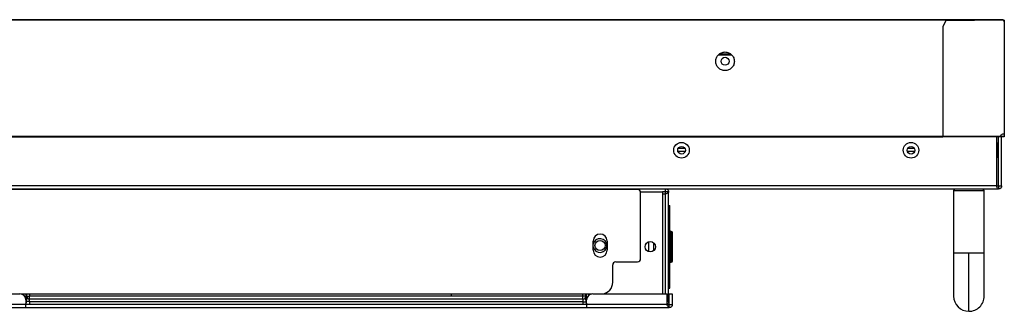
# Model space of a CAD drawing. Header units: millimetres. Extents: x 0 to 1118, y 0 to 864.
# Tile 22 of 69: x 401 to 481, y 193 to 217. Entities that reach past the tile are written whole.
import ezdxf

# ---------------------------------------------------------------- set-up
doc = ezdxf.new("R2010")
doc.units = ezdxf.units.MM

msp = doc.modelspace()

# ---------------------------------------------------------------- linework, layer by layer
at = {"color": 7, "linetype": 'Continuous', "lineweight": 30}
for p, q in [((481.2879, 216.8986), (178.7354, 216.8986)), ((481.2879, 216.8611), (178.7354, 216.8611)), ((477.5366, 216.8486), (182.4866, 216.8486)), ((476.6051, 216.7986), (476.3551, 216.3486)), ((481.2801, 216.8486), (476.6051, 216.7986)), ((477.5366, 216.8085), (477.5366, 216.8486)), ((481.3551, 216.7736), (481.2801, 216.8486)), ((481.2805, 216.8486), (481.2801, 216.8485)), ((481.2805, 216.8486), (481.3379, 216.7912)), ((481.2879, 216.8611), (481.2879, 216.8986)), ((481.3379, 216.8486), (481.3379, 216.7908)), ((481.3554, 216.8486), (481.3379, 216.8486)), ((481.3551, 216.7736), (481.3551, 207.5736)), ((481.3554, 216.8486), (481.3554, 216.7739)), ((481.3754, 216.8486), (481.3554, 216.8486)), ((481.3754, 216.7739), (481.3554, 216.7739)), ((481.3754, 216.8486), (481.3754, 216.7739)), ((481.3754, 216.7739), (481.3754, 207.5736)), ((476.3551, 216.3486), (476.3551, 207.3736)), ((458.013, 214.0236), (459.1103, 214.0236)), ((458.1135, 214.0986), (459.0098, 214.0986)), ((481.3551, 207.5736), (481.3551, 207.5736)), ((481.3554, 207.5736), (481.3754, 207.5736)), ((352.6604, 207.3736), (476.3551, 207.3736)), ((352.6616, 207.3386), (476.3551, 207.3386)), ((476.3551, 207.3736), (481.0389, 207.3736)), ((481.0258, 207.3336), (476.3551, 207.3336)), ((480.7299, 207.3336), (480.7299, 203.3236)), ((480.8316, 206.7986), (480.7299, 206.7986)), ((480.9066, 203.3236), (480.9066, 207.3336)), ((481.1731, 207.3561), (481.0347, 207.3561)), ((481.2168, 207.3336), (481.0408, 207.3336)), ((481.2168, 207.3536), (481.042, 207.3536)), ((481.1566, 203.3236), (481.1566, 207.3336)), ((481.3354, 207.3536), (481.2168, 207.3536)), ((481.2168, 207.3336), (481.2168, 207.3536)), ((481.3354, 207.3336), (481.2168, 207.3336)), ((481.3354, 207.3536), (481.3354, 207.3336)), ((481.3754, 207.3736), (481.3554, 207.3736)), ((455.2957, 206.1236), (454.7126, 206.1236)), ((455.2848, 206.3736), (454.7235, 206.3736)), ((474.0457, 206.1236), (473.4626, 206.1236)), ((474.0348, 206.3736), (473.4735, 206.3736)), ((480.7299, 205.6736), (480.8316, 205.6736)), ((179.1016, 203.0736), (480.9066, 203.0736)), ((480.7299, 203.3236), (179.2784, 203.3236)), ((451.4097, 203.0177), (397.0601, 203.0177)), ((451.3216, 203.0177), (451.3216, 203.0736)), ((451.4466, 203.0736), (451.4466, 203.015)), ((451.6534, 202.8236), (453.4466, 202.8236)), ((451.6597, 197.3677), (451.6597, 202.7677)), ((453.6966, 202.8236), (453.4466, 202.8236)), ((453.4466, 202.8236), (453.4466, 194.4986)), ((453.6966, 202.8236), (453.6966, 203.0736)), ((453.6966, 202.6468), (453.6966, 202.8236)), ((453.9466, 202.8236), (453.6966, 202.8236)), ((453.9466, 193.8736), (453.9466, 202.8236)), ((477.3566, 203.0736), (477.2316, 202.9486)), ((477.2316, 202.9486), (477.2316, 197.8236)), ((477.2316, 202.9486), (478.4816, 202.9486)), ((478.4816, 202.9486), (479.7316, 202.9486)), ((479.7316, 202.9486), (479.6066, 203.0736)), ((479.7316, 197.8236), (479.7316, 202.9486)), ((480.7299, 203.3236), (480.9066, 203.3236)), ((480.9066, 203.3236), (480.9066, 203.0736)), ((480.9066, 203.3236), (481.1566, 203.3236)), ((453.6966, 202.6468), (453.4466, 202.6468)), ((453.9466, 201.7236), (454.0466, 201.7236)), ((453.9466, 201.1085), (454.0466, 201.1085)), ((454.0466, 195.5886), (454.0466, 201.1085)), ((454.1716, 199.5986), (454.1216, 199.5986)), ((447.7963, 198.0677), (447.7963, 198.8177)), ((448.9213, 198.8177), (448.9213, 198.0677)), ((452.3466, 197.9355), (452.3466, 198.7616)), ((452.7466, 198.0475), (452.7466, 198.6496)), ((449.6349, 197.1177), (451.4097, 197.1177)), ((454.1216, 197.0986), (454.1716, 197.0986)), ((478.4816, 193.0736), (478.4816, 197.8236)), ((449.3849, 195.4427), (449.3849, 196.8677)), ((453.9466, 195.5886), (454.0466, 195.5886)), ((453.9466, 194.9736), (454.0466, 194.9736)), ((395.0235, 194.4986), (400.9466, 194.4986)), ((401.0226, 194.4927), (447.6706, 194.4927)), ((401.4466, 194.4927), (401.4466, 193.9986)), ((401.4466, 193.9986), (401.4466, 193.6236)), ((401.4966, 193.9986), (401.4466, 193.9986)), ((401.4966, 194.4927), (401.4966, 194.3236)), ((401.4966, 194.3236), (401.4966, 193.9986)), ((401.4966, 194.3236), (401.7466, 194.3236)), ((401.4966, 193.8736), (401.4966, 193.9986)), ((401.7466, 193.8736), (401.4966, 193.8736)), ((401.7466, 194.4927), (401.7466, 194.3236)), ((401.7466, 194.0736), (401.7466, 194.3236)), ((446.9466, 194.3236), (401.7466, 194.3236)), ((446.9466, 194.0736), (401.7466, 194.0736)), ((401.7466, 193.8736), (401.7466, 194.0736)), ((401.7466, 193.8736), (446.9466, 193.8736)), ((401.7466, 193.8736), (401.7466, 193.6236)), ((436.2091, 194.3236), (436.2091, 194.4927)), ((446.9466, 194.3236), (446.9466, 194.4927)), ((446.9466, 194.0736), (446.9466, 194.3236)), ((447.1966, 194.3236), (446.9466, 194.3236)), ((446.9466, 194.0736), (446.9466, 193.8736)), ((446.9466, 193.8736), (446.9466, 193.6236)), ((447.1966, 194.3236), (447.1966, 194.4927)), ((447.1966, 193.9986), (447.1966, 194.3236)), ((447.2466, 193.9986), (447.1966, 193.9986)), ((447.1966, 193.9986), (447.1966, 193.8736)), ((447.2466, 193.9986), (447.2466, 194.4927)), ((447.2466, 193.6236), (447.2466, 193.9986)), ((447.7466, 194.4986), (453.8199, 194.4986)), ((453.8199, 193.6236), (453.8199, 194.4986)), ((453.9466, 193.8736), (453.8199, 193.8736)), ((453.9966, 193.6236), (453.9966, 194.4986)), ((453.9966, 194.4986), (454.2466, 194.4986)), ((454.2466, 194.4986), (454.2466, 193.6236)), ((401.4466, 193.6236), (394.5235, 193.6236)), ((394.5235, 193.3736), (401.4466, 193.3736)), ((401.4466, 193.3736), (401.4466, 193.6236)), ((447.2466, 193.6236), (401.4466, 193.6236)), ((401.4466, 193.3736), (447.2466, 193.3736)), ((447.2466, 193.6236), (447.2466, 193.3736)), ((453.8199, 193.6236), (447.2466, 193.6236)), ((447.2466, 193.3736), (453.9966, 193.3736)), ((453.8199, 193.6236), (453.9966, 193.6236)), ((453.9966, 193.3736), (453.9966, 193.6236)), ((453.9966, 193.6236), (454.2466, 193.6236))]:
    msp.add_line(p, q, dxfattribs=at)
at = {"color": 8, "linetype": 'Continuous', "lineweight": 30}
for p, q in [((480.8316, 205.6736), (480.8316, 206.7986)), ((453.6966, 194.4986), (453.6966, 202.6468)), ((454.1216, 199.5986), (454.1216, 197.0986)), ((454.1716, 197.0986), (454.1716, 199.5986)), ((478.4816, 197.8236), (477.2316, 197.8236)), ((479.7316, 197.8236), (478.4816, 197.8236)), ((401.4966, 193.8736), (401.4466, 193.8736)), ((447.1966, 193.8736), (447.2466, 193.8736)), ((447.2017, 193.8236), (446.9466, 193.8236))]:
    msp.add_line(p, q, dxfattribs=at)
at = {"color": 7, "linetype": 'Continuous', "lineweight": 30}
for centre, radius in [((458.5616, 213.4986), 0.325), ((455.0041, 206.2361), 0.6375), ((473.7541, 206.2361), 0.6375), ((455.0041, 206.2361), 0.3125), ((473.7541, 206.2361), 0.3125), ((448.3466, 198.4486), 0.4125), ((452.4466, 198.3486), 0.425)]:
    msp.add_circle(centre, radius, dxfattribs=at)
for centre, radius, start, end in [((480.8316, 206.8736), 0.075, 270, 0), ((480.8316, 205.5986), 0.075, 0, 90), ((451.4097, 202.7677), 0.25, 0, 90), ((454.1216, 199.6736), 0.075, 180, 270), ((454.1716, 199.4986), 0.1, 0, 90), ((448.3588, 198.8177), 0.5625, 360, 180), ((448.3466, 198.4486), 0.5625, 191.927241, 168.072759), ((448.3588, 198.0677), 0.5625, 180, 360), ((449.6349, 196.8677), 0.25, 90, 180), ((451.4097, 197.3677), 0.25, 270, 0), ((454.1216, 197.0236), 0.075, 90, 180), ((454.1716, 197.1986), 0.1, 270, 360), ((448.4349, 195.4427), 0.95, 276.338645, 0), ((400.9466, 193.9986), 0.5, 0, 90), ((401.2466, 193.8736), 0.25, 323.130102, 0), ((401.7466, 194.3236), 0.25, 180, 270), ((446.9466, 194.3236), 0.25, 270, 0), ((447.4466, 193.8736), 0.25, 180, 216.869898), ((447.7466, 193.9986), 0.5, 90, 180), ((478.4816, 194.3236), 1.25, 180.018976, 270), ((478.4816, 194.3236), 1.25, 270, 0.019558)]:
    msp.add_arc(centre, radius, start, end, dxfattribs=at)
for points in [[(481.3754, 216.7739), (481.3751, 216.7739), (481.3745, 216.7738), (481.3698, 216.7737), (481.3631, 216.7737), (481.3578, 216.7736), (481.3551, 216.7736)], [(481.3554, 216.7739), (481.3554, 216.7739), (481.3554, 216.7738), (481.3553, 216.7737), (481.3552, 216.7737), (481.3552, 216.7736), (481.3551, 216.7736)], [(457.7991, 213.4986), (457.8106, 213.5984), (457.8335, 213.7979), (458.0098, 214.0518), (458.2619, 214.2214), (458.5616, 214.2809), (458.8614, 214.2214), (459.1134, 214.0518), (459.2897, 213.7979), (459.3127, 213.5984), (459.3241, 213.4986)], [(459.3241, 213.4986), (459.3127, 213.3988), (459.2897, 213.1992), (459.1134, 212.9453), (458.8614, 212.7758), (458.5616, 212.7162), (458.2619, 212.7758), (458.0098, 212.9453), (457.8335, 213.1992), (457.8106, 213.3988), (457.7991, 213.4986)], [(481.0389, 207.3736), (481.0554, 207.4021), (481.0885, 207.4593), (481.1658, 207.5228), (481.2564, 207.5655), (481.3222, 207.5709), (481.3551, 207.5736)], [(481.3551, 207.5736), (481.3578, 207.5736), (481.3631, 207.5736), (481.3698, 207.5736), (481.3745, 207.5736), (481.3751, 207.5736), (481.3754, 207.5736)], [(481.3554, 207.5736), (481.3554, 207.5708), (481.3554, 207.5654), (481.3554, 207.5227), (481.3554, 207.4593), (481.3554, 207.4021), (481.3554, 207.3736)], [(481.3754, 207.5736), (481.3754, 207.5708), (481.3754, 207.5654), (481.3754, 207.5227), (481.3754, 207.4593), (481.3754, 207.4021), (481.3754, 207.3736)], [(476.3551, 207.3736), (476.3551, 207.3683), (476.3551, 207.3578), (476.3551, 207.3446), (476.3551, 207.3354), (476.3551, 207.3342), (476.3551, 207.3336)], [(477.5366, 207.3736), (477.5366, 207.3709), (477.5366, 207.3657), (477.5366, 207.3591), (477.5366, 207.3545), (477.5366, 207.3539), (477.5366, 207.3536)], [(481.3379, 207.3736), (481.3376, 207.3713), (481.3371, 207.3667), (481.333, 207.3609), (481.3273, 207.3568), (481.3227, 207.3563), (481.3204, 207.3561)], [(453.6966, 203.0736), (453.7294, 203.0698), (453.7949, 203.0623), (453.8775, 203.0045), (453.9354, 202.9218), (453.9429, 202.8563), (453.9466, 202.8236)], [(453.9466, 202.8236), (453.9429, 202.8088), (453.9354, 202.7794), (453.8775, 202.7352), (453.7949, 202.691), (453.7294, 202.6615), (453.6966, 202.6468)], [(480.9066, 203.0736), (480.8919, 203.0773), (480.8624, 203.0848), (480.8182, 203.1426), (480.774, 203.2253), (480.7446, 203.2908), (480.7299, 203.3236)], [(481.1566, 203.3236), (481.1529, 203.2908), (481.1454, 203.2253), (481.0875, 203.1426), (481.0049, 203.0848), (480.9394, 203.0773), (480.9066, 203.0736)], [(453.9966, 193.3736), (453.9819, 193.3773), (453.9524, 193.3848), (453.9082, 193.4426), (453.864, 193.5253), (453.8346, 193.5908), (453.8199, 193.6236)], [(454.2466, 193.6236), (454.2429, 193.5908), (454.2354, 193.5253), (454.1775, 193.4426), (454.0949, 193.3848), (454.0294, 193.3773), (453.9966, 193.3736)]]:
    msp.add_open_spline(points, degree=3, dxfattribs=at)
for points, knots in [([(481.3551, 207.5736), (481.3552, 207.5736), (481.3552, 207.5736), (481.3553, 207.5736), (481.3553, 207.5736), (481.3553, 207.5736), (481.3554, 207.5736), (481.3554, 207.5736), (481.3554, 207.5736)], [0, 0, 0, 0, 0.2731773, 0.3898787, 0.5, 0.6101213, 0.7268227, 1, 1, 1, 1]), ([(481.0258, 207.3336), (481.0268, 207.3342), (481.0288, 207.3354), (481.0319, 207.3448), (481.0353, 207.358), (481.0377, 207.3684), (481.0389, 207.3736)], [0, 0, 0, 0, 0.2526915, 0.503558, 0.7526453, 1, 1, 1, 1]), ([(481.0258, 207.3536), (481.0268, 207.3539), (481.0288, 207.3545), (481.032, 207.3592), (481.0353, 207.3658), (481.0377, 207.371), (481.0389, 207.3736)], [0, 0, 0, 0, 0.2499905, 0.4998888, 0.7498427, 1, 1, 1, 1]), ([(481.0393, 207.3736), (481.0382, 207.3688), (481.0368, 207.3626), (481.0354, 207.3573), (481.0351, 207.3561)], [0, 0, 0, 0, 0.7535107, 1, 1, 1, 1]), ([(481.3754, 207.3736), (481.3748, 207.3684), (481.3736, 207.358), (481.3645, 207.3448), (481.3513, 207.3354), (481.3407, 207.3342), (481.3354, 207.3336)], [0, 0, 0, 0, 0.2473547, 0.496442, 0.7473085, 1, 1, 1, 1]), ([(481.3554, 207.3736), (481.3551, 207.371), (481.3545, 207.3658), (481.35, 207.3592), (481.3434, 207.3545), (481.338, 207.3539), (481.3354, 207.3536)], [0, 0, 0, 0, 0.2501572, 0.5001111, 0.7500094, 1, 1, 1, 1]), ([(454.0466, 201.1085), (454.0466, 201.1866), (454.0466, 201.3429), (454.0466, 201.5357), (454.0466, 201.6669), (454.0466, 201.7189), (454.0466, 201.7226), (454.0466, 201.7236)], [0, 0, 0, 0, 0.2615592, 0.5238567, 0.7242735, 0.9257238, 1, 1, 1, 1]), ([(454.2716, 197.1986), (454.2716, 197.2139), (454.2716, 197.2375), (454.2716, 197.3809), (454.2716, 197.5294), (454.2716, 197.7136), (454.2716, 197.9813), (454.2716, 198.3486), (454.2716, 198.7158), (454.2716, 198.9835), (454.2716, 199.1677), (454.2716, 199.3162), (454.2716, 199.4596), (454.2716, 199.4832), (454.2716, 199.4986)], [0, 0, 0, 0, 0.1197284, 0.1841803, 0.25, 0.3158197, 0.3802716, 0.5, 0.6197284, 0.6841803, 0.75, 0.8158197, 0.8802716, 1, 1, 1, 1]), ([(477.2316, 197.8236), (477.2316, 197.6817), (477.2316, 197.3706), (477.2316, 196.8699), (477.2316, 196.3107), (477.2316, 195.7251), (477.2316, 195.165), (477.2316, 194.7024), (477.2316, 194.3846), (477.2316, 194.3439), (477.2316, 194.3236)], [0, 0, 0, 0, 0.0775187, 0.16993381, 0.27798505, 0.40159883, 0.53940162, 0.68835583, 0.84378928, 1, 1, 1, 1]), ([(479.7316, 194.3236), (479.7316, 194.3376), (479.7316, 194.3662), (479.7316, 194.5986), (479.7316, 194.966), (479.7316, 195.457), (479.7316, 196.028), (479.7316, 196.6351), (479.7316, 197.2377), (479.7316, 197.6341), (479.7316, 197.8236)], [0, 0, 0, 0, 0.1296724, 0.2637341, 0.3991918, 0.5328559, 0.6617649, 0.7835382, 0.8965627, 1, 1, 1, 1]), ([(454.0466, 194.9736), (454.0466, 194.9791), (454.0466, 194.9902), (454.0466, 195.0752), (454.0466, 195.2024), (454.0466, 195.3779), (454.0466, 195.5153), (454.0466, 195.5886)], [0, 0, 0, 0, 0.1772536, 0.3540963, 0.5397318, 0.7547112, 1, 1, 1, 1]), ([(453.8199, 193.9911), (453.8386, 193.9814), (453.8856, 193.9569), (453.9349, 193.9177), (453.9427, 193.8883), (453.9466, 193.8736)], [0, 0, 0, 0, 0.2482023, 0.6241012, 1, 1, 1, 1]), ([(453.9466, 193.8736), (453.9427, 193.8411), (453.9349, 193.7761), (453.8856, 193.699), (453.8386, 193.6718), (453.8199, 193.661)], [0, 0, 0, 0, 0.3758988, 0.7517977, 1, 1, 1, 1])]:
    msp.add_open_spline(points, degree=3, knots=knots, dxfattribs=at)

doc.saveas('drawing.dxf')
